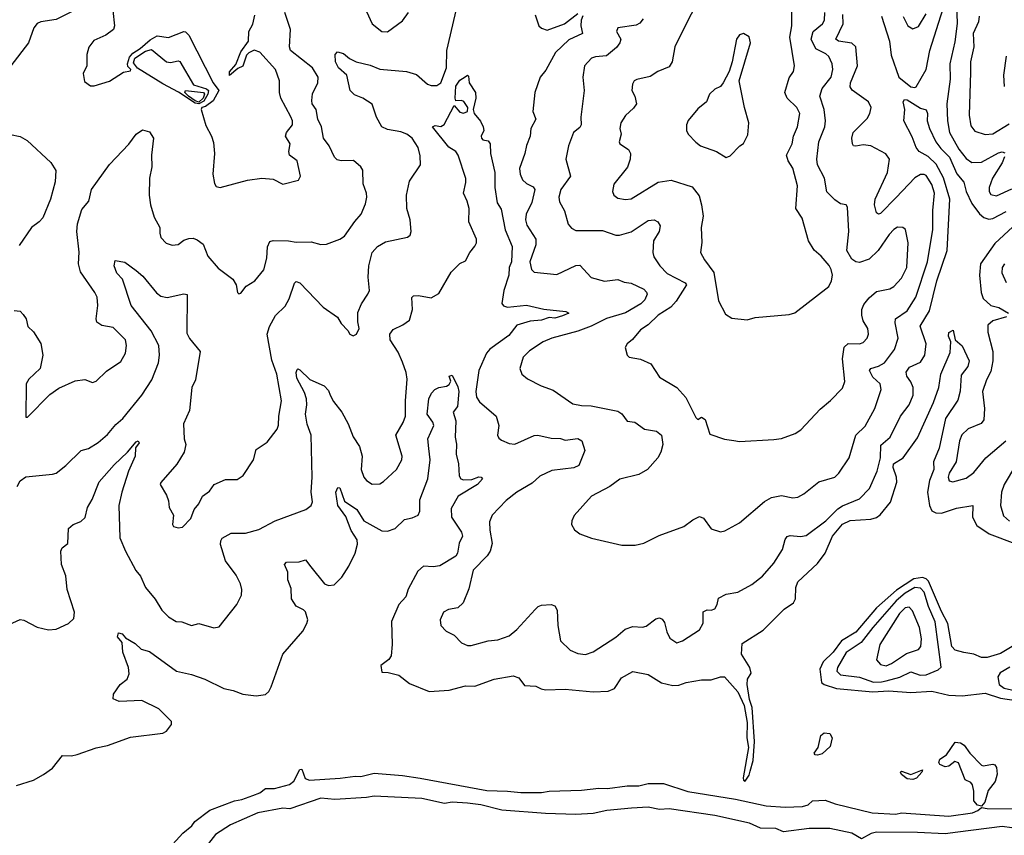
# Model space of a CAD drawing. Extents: x 2220520 to 2384350, y 721165 to 893491.
# Tile 83 of 256: x 2258953 to 2264126, y 785433 to 789717. Entities that reach past the tile are written whole.
import ezdxf

# ---------------------------------------------------------------- set-up
doc = ezdxf.new("R2010")
doc.units = 0

msp = doc.modelspace()

# ---------------------------------------------------------------- linework, layer by layer
at = {"layer": '0CON20XD'}
for points in [[(2258915, 789932.7), (2259014.1, 789965.9), (2259045, 789970), (2259095.4, 789965.4), (2259145, 789973.3), (2259186.2, 789993.8), (2259225, 790026.4), (2259265, 790040.9), (2259296.3, 790036.3), (2259344.2, 790005), (2259345.6, 789995), (2259303.5, 789906.5), (2259288.9, 789805), (2259275, 789782.2), (2259145, 789717.3), (2259065, 789705.5), (2259045, 789697.1), (2259027.1, 789675), (2258999.2, 789595), (2258907.5, 789475)], [(2258939.2, 787265), (2258955.7, 787294.3), (2258984.7, 787315.3), (2259125, 787329.2), (2259144.2, 787335.8), (2259195, 787376), (2259275.9, 787454.1), (2259315, 787464.3), (2259365, 787495.6), (2259415, 787538.5), (2259459.1, 787590.9), (2259495, 787622.5), (2259595, 787745.5), (2259646.6, 787825), (2259682.9, 787915), (2259687.6, 787955), (2259683.4, 788005), (2259643.3, 788083.3), (2259539.1, 788215), (2259493.8, 788353.8), (2259463.1, 788385), (2259450, 788425), (2259455, 788452.5), (2259505, 788444), (2259565, 788399.2), (2259599.8, 788369.8), (2259672.2, 788282.2), (2259695, 788264.5), (2259728.3, 788258.3), (2259815, 788277.5), (2259833, 788273), (2259831.2, 788071.2), (2259845, 788042.5), (2259902, 787975), (2259876, 787825), (2259858.1, 787785), (2259845.5, 787665), (2259813.5, 787595), (2259818.1, 787515), (2259825.7, 787485), (2259816.9, 787445), (2259777.9, 787382.1), (2259695, 787286.7), (2259692, 787275), (2259725, 787220), (2259735, 787190), (2259737.8, 787155), (2259760.4, 787115), (2259755.8, 787065.8), (2259761.2, 787055), (2259785, 787047.5), (2259808.5, 787051.5), (2259852.6, 787097.4), (2259870.6, 787145), (2259894.2, 787175), (2259914.2, 787215), (2259949.7, 787240.3), (2259975, 787276), (2260035, 787302), (2260095, 787301.2), (2260127, 787323), (2260182, 787405), (2260195, 787460), (2260252.7, 787497.3), (2260305, 787566.7), (2260313, 787587), (2260314.5, 787635), (2260329.2, 787715), (2260303.2, 787855), (2260278.3, 787928.3), (2260253.7, 788065), (2260265.8, 788105), (2260297.4, 788162.6), (2260347.6, 788212.4), (2260369.2, 788250.8), (2260396.4, 788333.6), (2260405, 788342.5), (2260425, 788335.7), (2260546.9, 788206.9), (2260622, 788155), (2260641.2, 788121.2), (2260677.5, 788085), (2260687.5, 788065), (2260705, 788056.7), (2260722.5, 788065), (2260736.2, 788095), (2260729.5, 788129.5), (2260730.3, 788179.7), (2260748.6, 788225), (2260782.9, 788275), (2260790, 788295), (2260784.2, 788365), (2260786.9, 788425), (2260805.4, 788494.6), (2260833.1, 788525), (2260875, 788550), (2260990, 788575), (2261003.8, 788585), (2261010, 788605), (2261004.4, 788665), (2260987.8, 788725), (2260985.7, 788795), (2261000.9, 788869.1), (2261058.1, 788955), (2261057.6, 789002.4), (2261047.3, 789045), (2261014.7, 789094.7), (2260986.5, 789116.5), (2260955, 789128.8), (2260885, 789139.5), (2260855, 789154.2), (2260828.1, 789205), (2260805, 789274), (2260755, 789305.6), (2260712.2, 789322.2), (2260688.6, 789345), (2260671.2, 789425), (2260628.1, 789465), (2260611.6, 789495), (2260610, 789535), (2260621.9, 789548.1), (2260655, 789539.4), (2260685, 789512.9), (2260720, 789495), (2260795, 789478.1), (2260845, 789456.4), (2260985, 789444.5), (2261038.3, 789428.3), (2261095, 789378.6), (2261115, 789370.6), (2261145, 789370.6), (2261165.4, 789385), (2261195.8, 789465), (2261197.8, 789555), (2261253.3, 789795)], [(2259442.5, 789765), (2259450.5, 789685), (2259445.6, 789665), (2259405, 789636), (2259342.1, 789607.9), (2259317, 789573), (2259305.6, 789535), (2259305.6, 789475), (2259286.9, 789435), (2259293.2, 789393.2), (2259325, 789370), (2259345, 789370), (2259425.6, 789394.4), (2259498.8, 789441.2), (2259535, 789448.8), (2259537.5, 789455), (2259521.8, 789471.8), (2259518.8, 789485), (2259530.2, 789519.8), (2259548.1, 789541.9), (2259585.8, 789565), (2259639.5, 789610.5), (2259675, 789632.4), (2259735, 789622.7), (2259815, 789655.4), (2259825, 789653.6), (2259841.6, 789635), (2259969.1, 789385), (2259998.8, 789345), (2259969.7, 789290.3), (2259928.7, 789261.3), (2259909.2, 789255), (2259906, 789245), (2259931.2, 789161.2), (2259961.2, 789105), (2259971.7, 789071.7), (2259976.9, 789015), (2259968.5, 788905), (2259976.2, 788856.2), (2259985, 788840.6), (2260005.6, 788835.6), (2260150, 788875), (2260225, 788884), (2260285, 788878.8), (2260335, 788853.8), (2260417.5, 788875), (2260428.8, 788895), (2260410, 788975), (2260370.9, 789005), (2260366.4, 789025), (2260374.5, 789065), (2260349.7, 789105), (2260354.1, 789125), (2260385.9, 789165), (2260386.9, 789185), (2260376.9, 789206.9), (2260324.5, 789305), (2260318.1, 789335), (2260318.9, 789395), (2260296.8, 789455), (2260215, 789546), (2260185, 789556.7), (2260156.4, 789543.6), (2260145, 789530), (2260125, 789472.5), (2260099.3, 789460.7), (2260055, 789423.3), (2260055, 789442.5), (2260088.1, 789481.9), (2260115, 789548), (2260155.8, 789604.2), (2260157.8, 789655), (2260177.2, 789692.8), (2260188.8, 789741.2)], [(2262511.4, 789805), (2262465, 789716.7), (2262395.6, 789575), (2262380, 789495), (2262365, 789468.8), (2262305, 789445.6), (2262265, 789417.8), (2262195, 789402.9), (2262182, 789395), (2262172.4, 789377.6), (2262169.4, 789345), (2262184.2, 789315), (2262193.1, 789275), (2262178.5, 789251.5), (2262135.5, 789214.5), (2262110.8, 789175), (2262105.8, 789145), (2262112.2, 789115), (2262102, 789075), (2262106.2, 789065), (2262151.4, 789035), (2262161.4, 789015), (2262160.6, 788985), (2262146.7, 788943.3), (2262075, 788853.3), (2262067.1, 788815), (2262074.5, 788794.5), (2262095, 788780), (2262135, 788773.3), (2262165, 788776.9), (2262306.9, 788863.1), (2262375, 788874.4), (2262485, 788838.6), (2262522.7, 788792.7), (2262535.4, 788745), (2262544.5, 788685), (2262533.3, 788625), (2262536.8, 788546.8), (2262530, 788495), (2262550, 788455), (2262599.3, 788389.3), (2262625, 788240), (2262660.7, 788170.7), (2262695, 788150), (2262775, 788140), (2262816.4, 788153.6), (2262995, 788168.8), (2263025, 788176.7), (2263203.3, 788315), (2263218, 788345), (2263222.5, 788375), (2263216.9, 788405), (2263205, 788426.2), (2263164, 788475), (2263126.2, 788506.2), (2263097.1, 788555), (2263064.4, 788675), (2263030, 788725), (2263038.8, 788845), (2263015, 788937.5), (2262990, 788975), (2262981.9, 789005), (2263011.1, 789065), (2263018.5, 789105), (2263039.1, 789155), (2263051.4, 789225), (2263036, 789256), (2262984.5, 789305), (2262973.3, 789335), (2262995, 789412.5), (2263017.5, 789445), (2263024.3, 789475), (2262999.1, 789625), (2263010, 789685), (2263009.2, 789785)], [(2263481, 789735), (2263523, 789605), (2263531.5, 789531.5), (2263571.7, 789415), (2263635, 789364.2), (2263655, 789360), (2263663.1, 789365), (2263715.8, 789455), (2263734.2, 789555.8), (2263805, 789775.6)], [(2263875, 789800), (2263877.7, 789697.7), (2263865, 789601.2), (2263838.6, 789485), (2263841.2, 789405), (2263823.8, 789275), (2263827.4, 789185), (2263837.8, 789125), (2263887.5, 789037.5), (2263925, 788987.1), (2263955, 788966.7)], [(2258925, 788190), (2258955, 788186.7), (2258971.7, 788168.3), (2258986.7, 788145), (2258996.7, 788105), (2259025, 788076.7), (2259065, 788016.7), (2259075.6, 787955), (2259060, 787885), (2259000.5, 787829.5), (2258986.7, 787805), (2258985, 787630), (2258995, 787630), (2259112.4, 787747.6), (2259158.8, 787781.2), (2259245, 787820.8), (2259295, 787827.5), (2259335, 787811.2), (2259355, 787818), (2259409.7, 787870.3), (2259485, 787922), (2259509.2, 787965), (2259514.2, 788005), (2259509.2, 788035), (2259445, 788100.8), (2259385, 788111.4), (2259358.1, 788128.1), (2259354.5, 788145), (2259363.5, 788215), (2259359.4, 788259.4), (2259347.8, 788285), (2259272.6, 788392.6), (2259262.5, 788435), (2259266.1, 788496.1), (2259254, 788605), (2259257.2, 788645), (2259279.3, 788720.8), (2259316.6, 788763.4), (2259330.9, 788825), (2259425, 788956), (2259527.3, 789062.7), (2259565, 789116), (2259597.7, 789137.7), (2259635, 789127.5), (2259655.7, 789095), (2259646.4, 789005), (2259646.9, 788945), (2259634.4, 788885), (2259634.2, 788795), (2259640, 788745), (2259659.5, 788679.5), (2259690, 788625), (2259688.8, 788595), (2259695, 788573.3), (2259722.7, 788542.7), (2259755, 788532.5), (2259785, 788536), (2259815, 788558.8), (2259841.4, 788568.6), (2259865, 788569.2), (2259885, 788560.8), (2259917.9, 788537.9), (2259940.8, 788475), (2259995, 788412.1), (2260072.5, 788355), (2260090, 788325), (2260097.5, 788285), (2260105, 788277.5), (2260115, 788280), (2260142.3, 788317.7), (2260188.8, 788345), (2260235, 788403.8), (2260251.5, 788465), (2260255.4, 788524.6), (2260267.5, 788552.5), (2260285, 788557.5), (2260365, 788555.8), (2260405, 788548.6), (2260485, 788550), (2260535, 788536), (2260565, 788538.8), (2260635, 788564.2), (2260660.2, 788579.8), (2260713.1, 788656.9), (2260747.3, 788695), (2260770.2, 788749.8), (2260777.5, 788785), (2260775.9, 788805.9), (2260757.9, 788855), (2260756.6, 788926.6), (2260745, 788944.3), (2260706.8, 788976.8), (2260642.5, 788975), (2260621.7, 788981.7), (2260607.5, 788995), (2260579.6, 789055), (2260549.5, 789095), (2260539.1, 789155), (2260519.2, 789195), (2260510, 789245), (2260490.4, 789275), (2260487.6, 789292.4), (2260491.9, 789328.1), (2260520, 789385), (2260520.4, 789415), (2260491.5, 789465), (2260375.6, 789555.6), (2260371, 789575), (2260376.5, 789665), (2260346.2, 789755)], [(2260775, 789759.2), (2260805.7, 789695), (2260855, 789654.3), (2260885, 789652.5), (2260965, 789711.2), (2260995.8, 789755)], [(2261912.3, 789737.7), (2261902.1, 789715), (2261901.2, 789685), (2261910, 789645), (2261838.2, 789611.8), (2261768.1, 789545), (2261717.8, 789452.2), (2261687.5, 789415), (2261660, 789335), (2261649.5, 789235), (2261664.5, 789195), (2261637.5, 789145), (2261635.6, 789105), (2261615, 789056.7), (2261607.3, 789015), (2261579.2, 788935), (2261581.8, 788905), (2261595.3, 788875.3), (2261616.1, 788856.1), (2261649.8, 788839.8), (2261658.8, 788825), (2261643.3, 788756.7), (2261613.9, 788695), (2261610.4, 788665), (2261617.4, 788637.4), (2261665.4, 788565), (2261663.9, 788535), (2261632.9, 788445), (2261641.1, 788405), (2261655, 788390.8), (2261775, 788378.9), (2261875, 788425.6), (2261895, 788428), (2261955, 788362.2), (2262025, 788344.5), (2262095, 788352.9), (2262128.8, 788338.8), (2262165, 788332.7), (2262231.1, 788301.1), (2262246.7, 788286.7), (2262250, 788275), (2262236.9, 788245), (2262216.2, 788225), (2262135, 788176.5), (2262035, 788148.1), (2261955, 788106.5), (2261885, 788080.3), (2261748, 788045), (2261702.5, 788025), (2261631.5, 787978.5), (2261598.6, 787945), (2261581.2, 787885), (2261591.2, 787855), (2261621.3, 787831.3), (2261693.4, 787793.4), (2261755, 787770.8), (2261859.5, 787699.5), (2261905, 787690.4), (2261955, 787689.1), (2262095, 787660), (2262116.1, 787646.1), (2262145, 787609.2), (2262185, 787603.1), (2262235, 787565.5), (2262298.8, 787555), (2262324.4, 787534.4), (2262331.1, 787485), (2262321.9, 787445), (2262305, 787416), (2262250.5, 787355), (2262205, 787327.5), (2262106.6, 787303.4), (2262054.2, 787265), (2261956.2, 787215), (2261866.4, 787113.6), (2261853.3, 787085), (2261852.5, 787065), (2261867, 787037), (2261896.4, 787016.4), (2261957, 786993), (2262116.4, 786956.4), (2262187, 786957), (2262231.7, 786968.3), (2262312.7, 787007.3), (2262442.5, 787055), (2262489.5, 787090.5), (2262525, 787108), (2262545, 787099.2), (2262585, 787042.5), (2262635, 787027.8), (2262657, 787033), (2262735, 787074.2), (2262865, 787186.2), (2262902, 787208), (2262955, 787218.5), (2263015, 787206.1), (2263040.9, 787209.1), (2263073, 787227), (2263150.8, 787289.2), (2263235.4, 787314.6), (2263257.1, 787335), (2263311.1, 787415), (2263345.5, 787535), (2263395, 787581.8), (2263446.1, 787675), (2263479.5, 787775), (2263472.7, 787805), (2263435, 787840), (2263418.2, 787875), (2263424.7, 787885.3), (2263465, 787897.6), (2263496.2, 787915), (2263549.6, 787985), (2263568.2, 788045), (2263551.7, 788125), (2263554.1, 788145), (2263615, 788188.7), (2263661, 788259), (2263721.4, 788445), (2263750.8, 788615), (2263750.9, 788715), (2263759.1, 788805), (2263745, 788851.4), (2263715, 788898.1), (2263705, 788904.4), (2263685, 788904.5), (2263655, 788886.4), (2263557.7, 788782.3), (2263475, 788699.2), (2263465, 788696), (2263455, 788703.3), (2263444.4, 788745), (2263446.7, 788775), (2263512.5, 788915), (2263523.1, 788985), (2263503, 789013), (2263423.7, 789053.7), (2263385, 789059.2), (2263345, 789052.2), (2263334, 789055), (2263327.5, 789065), (2263324.5, 789095), (2263332.2, 789125), (2263405, 789198.9), (2263419.6, 789225), (2263426.1, 789255), (2263411.9, 789285), (2263326, 789346), (2263315.4, 789365), (2263317.3, 789385), (2263354.1, 789475), (2263345.4, 789575), (2263324.2, 789594.2), (2263255, 789604.4), (2263241.1, 789615), (2263278.3, 789695), (2263277, 789745)], [(2261661.7, 789741.7), (2261680.8, 789685), (2261695, 789672.5), (2261725, 789661.9), (2261815, 789694.7), (2261885, 789750)], [(2262228.9, 789721.1), (2262210.9, 789699.1), (2262192.2, 789687.8), (2262095.6, 789674.4), (2262087.5, 789655), (2262110.4, 789615), (2262106.2, 789595), (2262089.2, 789570.8), (2262035, 789528), (2261977.5, 789522.5), (2261957.5, 789515), (2261919.5, 789475), (2261911.5, 789415), (2261918.5, 789345), (2261900.6, 789205), (2261902.2, 789165), (2261895, 789150), (2261863.1, 789125), (2261835.5, 789055), (2261821.5, 788985), (2261847.5, 788895), (2261795.6, 788825), (2261785.6, 788785), (2261789.7, 788759.7), (2261815, 788713.3), (2261835, 788643.8), (2261852.2, 788622.2), (2261875, 788609.5), (2262015, 788609.6), (2262084.6, 788584.6), (2262105, 788585.5), (2262165, 788603.6), (2262255, 788663.1), (2262286.7, 788665), (2262306.2, 788655), (2262318, 788635), (2262312.9, 788605), (2262282.9, 788555), (2262279.5, 788495), (2262285, 788471.2), (2262315.6, 788425), (2262355, 788383.5), (2262448.9, 788335), (2262456.5, 788325), (2262401.6, 788238.4), (2262373, 788207), (2262307.1, 788165), (2262255.3, 788114.7), (2262215, 788088.1), (2262172.1, 788037.9), (2262143.8, 788015), (2262133.8, 787995), (2262143.8, 787955), (2262155, 787943.8), (2262215, 787933.8), (2262268.7, 787908.7), (2262315, 787839.2), (2262405, 787785.8), (2262452.6, 787732.6), (2262505, 787627.5), (2262515, 787617.5), (2262535, 787630), (2262555, 787616.7), (2262579.5, 787539.5), (2262655, 787514), (2262705, 787506), (2262735, 787502), (2262915, 787512), (2262955, 787518), (2263026.8, 787543.2), (2263056.6, 787563.4), (2263157.8, 787672.2), (2263213.2, 787716.8), (2263275, 787782), (2263287.3, 787817.3), (2263276.4, 787935), (2263285, 787996.2), (2263305, 788015.6), (2263365, 788014.5), (2263385, 788021.4), (2263404.3, 788045), (2263411.4, 788065), (2263408.1, 788095), (2263385, 788136.2), (2263377.3, 788165), (2263377.7, 788195), (2263388.1, 788221.9), (2263415, 788256.7), (2263455, 788289.5), (2263525, 788302.9), (2263545, 788315.7), (2263585, 788359.4), (2263613.1, 788415), (2263620.4, 788545), (2263605.7, 788615), (2263592.5, 788625), (2263565, 788626.9), (2263545, 788615.5), (2263520.8, 788589.2), (2263462.6, 788505), (2263415, 788458.8), (2263365, 788440.9), (2263345.3, 788445.3), (2263325, 788460), (2263297.7, 788505), (2263309.6, 788605), (2263302.1, 788732.1), (2263294.2, 788744.2), (2263265, 788750), (2263235, 788770.6), (2263193.2, 788813.2), (2263180.4, 788885), (2263144.7, 788955), (2263140.4, 788985), (2263150.5, 789075), (2263182.7, 789155), (2263186.8, 789185), (2263178.4, 789245), (2263155.9, 789315), (2263168.9, 789355), (2263216.5, 789415), (2263225.3, 789455.3), (2263222.1, 789485), (2263203.6, 789523.6), (2263188, 789538), (2263135, 789563.9), (2263110.5, 789615), (2263121.1, 789655), (2263171.2, 789695), (2263181.6, 789715), (2263183.4, 789755)], [(2263594.6, 789734.6), (2263618, 789685), (2263645, 789669.2), (2263675, 789682), (2263715, 789747.5)], [(2263993.5, 789735), (2263989.6, 789705), (2263962.5, 789645), (2263966, 789574), (2263947.3, 789495), (2263948.6, 789441.4), (2263941.6, 789215), (2263949.3, 789159.3), (2263971.5, 789131.5), (2264024.6, 789114.6), (2264065, 789117.7), (2264150.6, 789169.4)], [(2262665, 788994), (2262685, 789002), (2262735.8, 789054.2), (2262755, 789066.2), (2262777.7, 789112.3), (2262783.3, 789175), (2262760, 789255), (2262733.3, 789395), (2262792.9, 789595), (2262785, 789626.7), (2262755, 789643.8), (2262735, 789636.7), (2262718.8, 789615), (2262696.2, 789495), (2262680, 789445), (2262648.8, 789385), (2262635, 789366.7), (2262605, 789352), (2262577.5, 789325), (2262561.2, 789285), (2262515, 789248.8), (2262465, 789186.7), (2262456.2, 789165), (2262456.2, 789135), (2262464, 789115), (2262505, 789074), (2262530, 789055), (2262614.3, 789024.3), (2262665, 788994)], [(2259895, 789274.2), (2259875, 789278.5), (2259786.9, 789336.9), (2259705, 789379.6), (2259572.7, 789462.7), (2259550.9, 789490.9), (2259558, 789515), (2259615, 789552.5), (2259645, 789560.2), (2259725, 789496.5), (2259745, 789491.3), (2259785, 789501.5), (2259795, 789497.9), (2259866.9, 789375), (2259934.2, 789354.2), (2259945.1, 789345), (2259941.8, 789325), (2259920.7, 789289.3), (2259895, 789274.2)], [(2264135.6, 789525), (2264120.5, 789425), (2264125.6, 789365.6)], [(2258862.5, 786525), (2258955, 786566), (2258975, 786563.8), (2259045.9, 786525.9), (2259105, 786512), (2259145, 786515.8), (2259209.2, 786545), (2259237.7, 786572.3), (2259241.1, 786605), (2259202.7, 786725), (2259196.1, 786796.1), (2259173.1, 786855), (2259170, 786925), (2259176.8, 786943.2), (2259205.6, 786965), (2259209.2, 787045), (2259234, 787065), (2259275, 787081.4), (2259296.9, 787103.1), (2259309.4, 787155), (2259333.1, 787196.9), (2259371.1, 787288.9), (2259450.2, 787379.8), (2259518.9, 787445), (2259565, 787500), (2259575.8, 787505.8), (2259580, 787495), (2259562.1, 787467.9), (2259559.6, 787425), (2259524.7, 787345.3), (2259489.6, 787235), (2259474.6, 787165), (2259479.7, 786995), (2259509.6, 786925), (2259564, 786824), (2259587.5, 786795), (2259614.2, 786734.2), (2259665, 786674), (2259699.2, 786615), (2259735, 786580), (2259775, 786556), (2259805, 786554), (2259855, 786536), (2259895, 786545.8), (2259972.7, 786522.7), (2260001.2, 786528.8), (2260094, 786645), (2260119.2, 786695), (2260120.6, 786725), (2260113.4, 786753.4), (2260090.2, 786800.2), (2260035, 786874), (2260008.8, 786961.2), (2260009.6, 786980.4), (2260017, 786993), (2260065, 787020), (2260140.2, 787019.8), (2260210.2, 787039.8), (2260295, 787085.5), (2260456.7, 787145), (2260483.8, 787165), (2260491.9, 787185), (2260484.4, 787235), (2260490.4, 787315), (2260483.6, 787535), (2260463.1, 787593.1), (2260454, 787645), (2260462.2, 787695), (2260459.7, 787725), (2260449.5, 787759.5), (2260409.5, 787835), (2260405.8, 787864.2), (2260410.8, 787879.2), (2260415, 787883.3), (2260425, 787878.8), (2260477.2, 787827.2), (2260553.5, 787793.5), (2260575, 787768.8), (2260584.4, 787745), (2260601.5, 787711.5), (2260646, 787656), (2260679.5, 787595), (2260705, 787526.2), (2260738.6, 787475), (2260751.9, 787425), (2260746.9, 787355), (2260761.4, 787315), (2260775, 787296), (2260805, 787277.5), (2260845, 787280), (2260865, 787291.4), (2260932.9, 787355), (2260960, 787405), (2260962.5, 787425), (2260928.9, 787535), (2260968.2, 787601.8), (2260980.8, 787635), (2260979.4, 787715), (2260988.5, 787828.5), (2260984.1, 787864.1), (2260965, 787918), (2260940.8, 787970.8), (2260899.6, 788035), (2260897.9, 788065), (2260915, 788089.4), (2260966.2, 788113.8), (2261000.6, 788139.4), (2261016.2, 788195), (2261012.8, 788257.2), (2261022.8, 788267.2), (2261048.5, 788268.5), (2261115, 788255.6), (2261155, 788278.5), (2261219.5, 788390.5), (2261265, 788436.2), (2261295, 788450), (2261317.5, 788495), (2261345, 788527.1), (2261352.5, 788545), (2261352.2, 788565), (2261312, 788655), (2261314.2, 788725), (2261304.7, 788764.7), (2261285.4, 788805), (2261297.6, 788862.4), (2261296.4, 788883.6), (2261255.8, 789005.8), (2261243.9, 789023.9), (2261207.3, 789047.3), (2261122, 789155), (2261135, 789160.6), (2261165, 789155.5), (2261183.8, 789166.2), (2261235, 789266.7), (2261265, 789231.4), (2261285, 789225.7), (2261305.8, 789234.2), (2261307.1, 789255), (2261287.1, 789287.1), (2261275, 789293.3), (2261245, 789290), (2261240, 789305), (2261245, 789367.5), (2261265, 789399.4), (2261293.8, 789416.2), (2261305, 789426), (2261310.7, 789420.7), (2261313.8, 789385), (2261348.2, 789335), (2261350, 789305), (2261335.8, 789245), (2261341.2, 789225), (2261374.1, 789184.1), (2261388, 789155), (2261391.2, 789135), (2261376.7, 789105), (2261380, 789095), (2261386.4, 789086.4), (2261415, 789080), (2261424.2, 789064.2), (2261425.6, 789015), (2261449.1, 788915), (2261448.9, 788835), (2261461.8, 788755), (2261482.6, 788722.6), (2261504, 788614), (2261539.7, 788525), (2261536, 788445), (2261525.3, 788415), (2261522.3, 788375), (2261496.3, 788295), (2261486.5, 788226.5), (2261494.5, 788214.5), (2261516.5, 788206.5), (2261615, 788218.1), (2261706.9, 788196.9), (2261822.5, 788185), (2261837.5, 788175), (2261805, 788162), (2261765, 788150.2), (2261735, 788152.4), (2261695, 788138.6), (2261635, 788134.3), (2261565, 788113.1), (2261522.2, 788057.8), (2261423.3, 787986.7), (2261404.6, 787965), (2261364.5, 787875), (2261348.8, 787765), (2261353.1, 787735), (2261369.1, 787709.1), (2261457.1, 787635), (2261471.1, 787585), (2261463.5, 787535), (2261469.8, 787519.8), (2261485, 787507.8), (2261525, 787490.4), (2261555, 787487.3), (2261655, 787533.3), (2261675, 787535.6), (2261745, 787518.8), (2261795, 787516.9), (2261819.4, 787509.4), (2261885, 787516.7), (2261906.2, 787505), (2261921.2, 787455), (2261890, 787375), (2261865, 787363.9), (2261749.1, 787349.1), (2261685, 787320), (2261645, 787282.2), (2261564.4, 787235), (2261508.6, 787191.4), (2261434.7, 787115.3), (2261421.1, 787078.9), (2261422.1, 787035), (2261435.4, 786965), (2261424.7, 786925), (2261409, 786901), (2261335.7, 786825), (2261311.9, 786728.1), (2261283.5, 786655), (2261255, 786628.5), (2261205, 786619.4), (2261178.8, 786605), (2261162.5, 786565), (2261166.2, 786535), (2261193.3, 786505), (2261235, 786484.2), (2261275, 786444.2), (2261305, 786430.8), (2261325, 786430.8), (2261415, 786454.4), (2261465, 786459.4), (2261525, 786480.6), (2261565.6, 786515), (2261660.9, 786619.1)], [(2259895, 789284.3), (2259875, 789290.5), (2259840.6, 789315), (2259820, 789335), (2259823.8, 789345), (2259918.6, 789335), (2259924, 789325), (2259917.7, 789305), (2259895, 789284.3)], [(2261660.9, 786619.1), (2261676.7, 786635), (2261695, 786642), (2261745, 786646), (2261765, 786638.8), (2261777.1, 786615), (2261780, 786535), (2261794.2, 786455), (2261845, 786406), (2261885, 786388), (2261925, 786382.5), (2261965, 786396), (2262085, 786473.1), (2262134.6, 786515.4), (2262175, 786530), (2262225, 786526.7), (2262245, 786531.1), (2262295, 786570.6), (2262315, 786575.7), (2262328.8, 786568.8), (2262340.9, 786550.9), (2262352.1, 786502.1), (2262368.3, 786468.3), (2262405, 786443.3), (2262435, 786454), (2262525, 786512.5), (2262542.9, 786547.1), (2262543.5, 786606.5), (2262565, 786618), (2262585, 786615.8), (2262605, 786622.5), (2262617.5, 786645), (2262625, 786678.8), (2262665, 786700), (2262725, 786710.8), (2262798.7, 786751.3), (2262855.5, 786794.5), (2262915, 786862), (2262960, 786935), (2262973.6, 786986.4), (2262985, 787002), (2263001.4, 787008.6), (2263055, 787001.8), (2263085, 787007.8), (2263187.8, 787085), (2263251.9, 787148.1), (2263276.3, 787163.7), (2263365, 787200), (2263417.9, 787255), (2263458.2, 787345), (2263474.7, 787415), (2263477.6, 787482.4), (2263526.4, 787525), (2263579.5, 787635), (2263625.4, 787695), (2263646.2, 787745), (2263647.1, 787785), (2263635.4, 787815), (2263614.4, 787845), (2263610, 787865), (2263627.8, 787892.2), (2263685, 787918.9), (2263708.8, 787955), (2263715.4, 788015), (2263683.4, 788106.6), (2263732.2, 788187.8), (2263770.4, 788345), (2263826.2, 788505), (2263839.9, 788775), (2263805.7, 788885.7), (2263768.3, 788958.3), (2263725, 788998.9), (2263678.6, 789025), (2263662.2, 789045), (2263641.7, 789101.7), (2263597.8, 789185), (2263602.9, 789245), (2263594.4, 789285), (2263601.8, 789298.2), (2263615, 789296.7), (2263685, 789251.5), (2263715, 789244), (2263722.5, 789225), (2263720.4, 789185), (2263732.2, 789145), (2263765.2, 789075.1), (2263791.3, 789041.3), (2263836.9, 788995), (2263876.9, 788906.9), (2263912.9, 788862.9), (2263924.6, 788814.6), (2263955, 788751.2), (2263995, 788696.9), (2264018, 788678), (2264045, 788669.2), (2264065, 788673.3), (2264135, 788710.4)], [(2258905, 789113.8), (2258955, 789103.3), (2258993, 789083), (2259116.3, 788966.3), (2259143.5, 788925), (2259139.2, 788865), (2259115.3, 788775), (2259074.4, 788675.6), (2259056.2, 788655), (2259014.5, 788625.5), (2258949.7, 788530.3)], [(2263955, 788966.7), (2264005, 788969.3), (2264095, 789018.4), (2264115, 789022.5), (2264127.6, 789017.6)], [(2264126.7, 788996.7), (2264114.7, 788965), (2264062.9, 788885), (2264045.6, 788835), (2264046.7, 788815), (2264055, 788799.2), (2264085, 788791.1), (2264165, 788828.4)], [(2264171.1, 788628.9), (2264075, 788540.7), (2264001.3, 788435), (2263995.8, 788375.8), (2264004.2, 788285), (2264015, 788253.1), (2264055, 788215.3), (2264097.1, 788205), (2264147.5, 788175)], [(2264126.9, 788435), (2264114.4, 788415), (2264113.2, 788386.8), (2264136.1, 788336.1)], [(2264137, 788157), (2264065, 788135.3), (2264038.3, 788111.7), (2264038.4, 788075), (2264065.4, 787974.6), (2264066, 787925), (2264055, 787869.2), (2264031.6, 787825), (2264010.7, 787765), (2264021.6, 787675), (2264017.7, 787615), (2264004.1, 787595.9), (2263935, 787567.3), (2263903.2, 787536.8), (2263890, 787505), (2263873.5, 787395), (2263835.7, 787335), (2263830, 787315), (2263835.8, 787295.8), (2263855, 787289.2), (2263925, 787309.4), (2263965, 787338.1), (2264028.8, 787415), (2264133.3, 787505)], [(2261693.1, 786203.1), (2261715, 786196.9), (2261818.7, 786201.3), (2261965, 786186.3), (2262045, 786190.7), (2262077.8, 786205), (2262115, 786259.5), (2262175, 786293.1), (2262255, 786277.5), (2262324.8, 786234.8), (2262385, 786220.5), (2262415, 786222.4), (2262455, 786236.6), (2262535, 786249.5), (2262585, 786250), (2262635, 786266.2), (2262655, 786266), (2262726.5, 786186.5), (2262758.5, 786115), (2262774.2, 786025), (2262773.8, 785945), (2262781.2, 785895), (2262753.1, 785735), (2262755, 785722.9), (2262765, 785718.1), (2262785, 785749.2), (2262790.2, 785770.2), (2262805.8, 785825.8), (2262812.8, 785925), (2262800.8, 786105), (2262787.2, 786147.2), (2262774.6, 786225), (2262776.8, 786253.2), (2262795.5, 786285), (2262788.2, 786315), (2262745.4, 786385), (2262748.8, 786441.2), (2262859.7, 786510.3), (2262968.6, 786621.4), (2263017.3, 786655), (2263028.8, 786675), (2263029.6, 786735), (2263041.4, 786765), (2263145, 786861.2), (2263184.6, 786915.4), (2263223.6, 787005), (2263275, 787066.6), (2263315, 787086.2), (2263425, 787092.8), (2263455, 787102.7), (2263473.1, 787116.9), (2263527.2, 787182.8), (2263561.7, 787288.3), (2263559.2, 787315), (2263542.4, 787365), (2263542.8, 787385), (2263594.7, 787415.3), (2263669.9, 787520.1), (2263753.4, 787706.6), (2263780.9, 787785), (2263791.8, 787855), (2263840.3, 787969.7), (2263844.4, 788024.4), (2263832.7, 788055), (2263835, 788073.3), (2263856.1, 788086.1), (2263866.7, 788035), (2263903.6, 788003.6), (2263941.1, 787925), (2263933.5, 787895), (2263899.4, 787850.6), (2263893.8, 787766.2), (2263882, 787718), (2263816.9, 787623.1), (2263782.7, 787467.3), (2263754, 787395), (2263754.5, 787355), (2263732.7, 787297.3), (2263721.9, 787235), (2263732.3, 787165), (2263745, 787136.9), (2263765, 787126.8), (2263795, 787125.8), (2263875, 787150.6), (2263960, 787165), (2263958.5, 787105), (2263980.8, 787060.8), (2264046.8, 787016.8), (2264181.4, 786965)], [(2258936.7, 785695), (2259025, 785723.5), (2259077.8, 785752.2), (2259125, 785786.2), (2259178.3, 785851.7), (2259225, 785851.2), (2259255, 785858), (2259355, 785891.9), (2259415, 785904.4), (2259535, 785949.4), (2259705, 785970), (2259725, 785980), (2259751.2, 786015), (2259750.5, 786030.5), (2259685, 786097.3), (2259595, 786141.2), (2259476.4, 786136.4), (2259445, 786150), (2259446.7, 786175), (2259481.2, 786225), (2259517.1, 786252.9), (2259529.1, 786280.9), (2259525.5, 786315), (2259495.7, 786395), (2259491.4, 786445), (2259467.5, 786475), (2259473.1, 786496.9), (2259490.7, 786490.7), (2259509.5, 786469.5), (2259560.7, 786440.7), (2259591.1, 786411.1), (2259635, 786399.4), (2259776.2, 786295), (2259855, 786278.2), (2259925, 786252.9), (2260025, 786204.6), (2260073.8, 786193.8), (2260125, 786173.8), (2260195, 786165.7), (2260245, 786172.5), (2260262.3, 786187.7), (2260275, 786212.5), (2260335.4, 786384.6), (2260440.5, 786505), (2260462.2, 786545), (2260466.4, 786565), (2260455, 786606.2), (2260445, 786618), (2260405, 786636.2), (2260380.8, 786675), (2260378.7, 786728.7), (2260361.4, 786775), (2260362, 786815), (2260344.2, 786855.8), (2260355, 786868), (2260420.7, 786869.3), (2260455, 786880), (2260483.2, 786843.2), (2260553.9, 786753.9), (2260575, 786745.6), (2260605, 786748.9), (2260645, 786789.2), (2260682.6, 786847.4), (2260715.6, 786915), (2260727.5, 786962.5), (2260725.9, 786985), (2260694.5, 787034.5), (2260667.2, 787107.2), (2260623.9, 787165), (2260614.2, 787235), (2260625, 787260), (2260635, 787257.5), (2260658.8, 787188.8), (2260724, 787145), (2260761.5, 787085), (2260855, 787033.1), (2260885, 787031.1), (2260925, 787044.5), (2260975, 787092.5), (2261015, 787100.8), (2261045.8, 787115), (2261055.6, 787135), (2261055.4, 787195), (2261097.8, 787305), (2261110.2, 787405), (2261101.9, 787465), (2261098.1, 787515), (2261128, 787585), (2261123.4, 787603.4), (2261093.3, 787645), (2261103.2, 787725), (2261116.7, 787755), (2261134.6, 787775.4), (2261154.6, 787785.4), (2261195, 787791.8), (2261209.1, 787800.9), (2261218, 787818), (2261208.8, 787845), (2261225, 787850), (2261255, 787789.4), (2261260.9, 787765), (2261252.3, 787685), (2261230.8, 787655), (2261245, 787610), (2261241.1, 787525), (2261247.6, 787487.6), (2261246.9, 787435), (2261259.1, 787385), (2261261.2, 787321.2), (2261271.1, 787305), (2261285, 787299.7), (2261327.7, 787302.3), (2261365, 787316.5), (2261377.5, 787315), (2261383.8, 787305), (2261357.5, 787275), (2261256.5, 787215), (2261219.8, 787150.2), (2261221.3, 787105), (2261273.4, 787025), (2261279.6, 787005), (2261262.6, 786967.4), (2261253.9, 786915), (2261245, 786898.7), (2261160.8, 786849.2), (2261125, 786843.4), (2261075, 786846.5), (2261045, 786821.1), (2260993.8, 786726.2), (2260982.2, 786685), (2260945, 786645.8), (2260905.8, 786555.8), (2260910, 786435), (2260904.2, 786375.8), (2260892.7, 786357.3), (2260851.2, 786325), (2260855, 786290), (2260888.3, 786288.3), (2260945, 786273.8), (2261000.8, 786230.8), (2261105, 786187.8), (2261210, 786195), (2261295, 786218.6), (2261345, 786216.5), (2261445, 786253.1), (2261545, 786270.9), (2261575, 786260), (2261605, 786220.5), (2261665, 786216.8), (2261693.1, 786203.1)], [(2264183.6, 787375), (2264124.8, 787275), (2264110.8, 787235), (2264105.9, 787165.9), (2264120.5, 787110.5), (2264153.1, 787083.1)], [(2264175, 786430), (2264105, 786388.7), (2264035, 786367.5), (2264005, 786367.1), (2263965, 786384), (2263913.2, 786393.2), (2263868.2, 786405), (2263849.1, 786425), (2263828.8, 786545), (2263795, 786609.2), (2263727.5, 786767.5), (2263715, 786780.6), (2263696.4, 786786.4), (2263650.5, 786779.5), (2263559.4, 786720.6), (2263455, 786628.3), (2263345, 786500.2), (2263269.6, 786455), (2263225.7, 786394.3), (2263173.5, 786345), (2263156.2, 786305), (2263165.3, 786235), (2263178.9, 786225), (2263244.3, 786204.3), (2263435, 786186.3), (2263518.3, 786191.7), (2263635, 786183.7), (2263745, 786190.2), (2263835, 786168.9), (2263905, 786165.4), (2264025, 786179.5), (2264105, 786154.2), (2264305, 786123)], [(2263437.7, 786237.7), (2263481.1, 786238.9), (2263505, 786244.9), (2263576.7, 786263.3), (2263635, 786292.5), (2263683.6, 786273.6), (2263715, 786276.5), (2263778.5, 786301.5), (2263794.2, 786315.8), (2263762.4, 786555), (2263727, 786635), (2263705, 786709.5), (2263685, 786731.7), (2263655, 786735.1), (2263605.2, 786705), (2263557.7, 786665), (2263434.1, 786525), (2263373.4, 786446.6), (2263295, 786392.5), (2263248.6, 786315), (2263245.4, 786295), (2263265.9, 786275.9), (2263365, 786263.9), (2263437.7, 786237.7)], [(2263505, 786323.8), (2263533.1, 786335), (2263611.6, 786388.4), (2263675, 786409.5), (2263687.1, 786425), (2263690.6, 786465), (2263680, 786525), (2263642.9, 786612.9), (2263625, 786631.2), (2263605, 786627.1), (2263575, 786598.2), (2263471.1, 786435), (2263454.5, 786355), (2263475, 786330), (2263505, 786323.8)], [(2264155, 786316.1), (2264104.1, 786285.9), (2264090.9, 786265), (2264098.7, 786225), (2264125, 786206.5), (2264195, 786189.9)], [(2263145, 785854.6), (2263132.5, 785855), (2263127.5, 785865), (2263147.1, 785895), (2263161.9, 785958.1), (2263179.3, 785970.7), (2263208.2, 785968.2), (2263220.7, 785945), (2263210.5, 785899.5), (2263168.3, 785861.7), (2263145, 785854.6)], [(2264005, 785585.8), (2263985, 785591.8), (2263964.8, 785614.8), (2263965.4, 785665.4), (2263958.3, 785698.3), (2263949.7, 785709.7), (2263920, 785725), (2263885, 785813.3), (2263865, 785821.2), (2263835, 785796.7), (2263815, 785793.3), (2263786.7, 785805), (2263781.2, 785815), (2263786.7, 785833.3), (2263822.5, 785855), (2263867.5, 785922.5), (2263895, 785918.8), (2263915, 785906.2), (2263944.4, 785864.4), (2264005, 785802), (2264015, 785797.5), (2264065, 785806.5), (2264075, 785803.1), (2264085, 785788.8), (2264087.8, 785755), (2264077.3, 785715), (2264041.4, 785668.6), (2264022.6, 785607.4), (2264005, 785585.8)], [(2259632.2, 785247.8), (2259810.6, 785445), (2259856.8, 785483.2), (2259873.5, 785505), (2259951.9, 785565), (2260081.2, 785615), (2260119.6, 785620.4), (2260178.3, 785641.7), (2260214.1, 785655.9), (2260245, 785679.4), (2260291.5, 785678.5), (2260370.2, 785699.8), (2260393.2, 785716.8), (2260425, 785778.6), (2260435, 785780), (2260452.4, 785732.4), (2260475, 785722.2), (2260636.8, 785733.2), (2260715, 785744.5), (2260745, 785742.1), (2260815, 785759.1), (2260965, 785748.1), (2261057.5, 785732.5), (2261407.9, 785667.9), (2261515, 785665.8), (2261585, 785657.6), (2261695, 785657.4), (2261735, 785665.2), (2261905, 785670), (2261995, 785680.6), (2262041.1, 785678.9), (2262145, 785693.5), (2262206.4, 785693.7), (2262255, 785705.2), (2262335, 785706.1), (2262462.9, 785662.9), (2262713.8, 785623.8), (2262875, 785587.1), (2262975, 785581.2), (2263066.1, 785583.9), (2263095, 785592.5), (2263117.5, 785615), (2263185, 785618.6), (2263237.8, 785597.8), (2263430.8, 785550.8), (2263555, 785544.6), (2263585, 785551.6), (2263835, 785534.2), (2263959.2, 785550.8), (2263987.1, 785562.9), (2264005, 785580), (2264035, 785574.4), (2264275, 785572.6)], [(2263645, 785726.7), (2263615, 785730), (2263585, 785753.3), (2263580, 785765), (2263585, 785770), (2263635, 785753.3), (2263695, 785777.5), (2263692.5, 785765), (2263665, 785733.3), (2263645, 785726.7)], [(2264165, 785473), (2264115, 785479), (2263880.9, 785449.1), (2263815, 785440.3), (2263668.7, 785448.7), (2263455, 785449.2), (2263427, 785443), (2263375, 785415.5), (2263323.9, 785443.9), (2263209.7, 785469.7), (2263100.3, 785469.7), (2262965, 785451.1), (2262925, 785469.7), (2262845, 785471.5), (2262786.5, 785496.5), (2262605, 785537.3), (2262365, 785572.6), (2262315, 785569.1), (2262255, 785580.3), (2262167.5, 785575), (2262036.9, 785563.1), (2261965, 785547.2), (2261875, 785543.3), (2261715, 785547.6), (2261485.3, 785564.7), (2261375, 785592.7), (2261305, 785602.5), (2261225, 785607.8), (2261185, 785600.8), (2261066, 785626), (2260815, 785639.2), (2260775, 785631.8), (2260608.3, 785621.7), (2260535, 785628.4), (2260372.4, 785572.4), (2260335, 785575.5), (2260205, 785551.5), (2260061.2, 785488.8), (2259982.7, 785437.3), (2259915, 785352)]]:
    msp.add_lwpolyline(points, dxfattribs=at)

doc.saveas('drawing.dxf')
